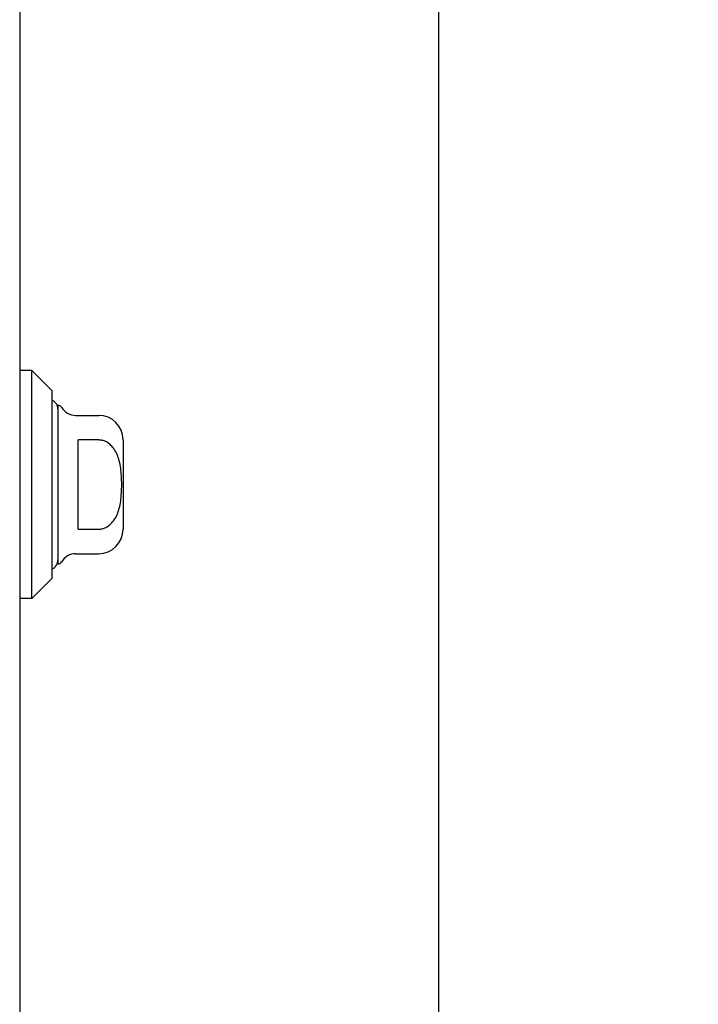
# Model space of a CAD drawing. Header units: inches. Extents: x 0 to 136, y 0 to 88.
# Tile 14 of 63: x 22.15 to 25.43, y 50.87 to 55.63. Entities that reach past the tile are written whole.
import ezdxf

# ---------------------------------------------------------------- set-up
doc = ezdxf.new("R2010")
doc.units = ezdxf.units.IN
doc.header["$LTSCALE"] = 7.48
doc.header["$MEASUREMENT"] = 0
doc.layers.get('0').update_dxf_attribs({"linetype": 'CONTINUOUS'})
doc.layers.add('DIMENSIONS', color=7, linetype='CONTINUOUS')
doc.layers.add('DOOR_ASSEMBLY', color=7, linetype='CONTINUOUS')
doc.styles.get("Standard").update_dxf_attribs({"font": 'arial.ttf'})
doc.dimstyles.new('DIMSTYLE_1', dxfattribs={"dimtxt": 0.6, "dimasz": 0.8, "dimexe": 0.09, "dimexo": 0.07, "dimgap": 0.0375, "dimtad": 0, "dimtih": 1, "dimtoh": 1, "dimzin": 4, "dimdsep": 46, "dimtxsty": 'Standard', "dimblk": '_FILLED', "dimblk1": '_FILLED', "dimblk2": '_FILLED', "dimcen": 0.09, "dimadec": 3, "dimazin": 1, "dimtfac": 1, "dimtdec": 3, "dimtofl": 0, "dimtmove": 0, "dimatfit": 3, "dimldrblk": '_FILLED', "dimfxl": 0, "dimtolj": 1, "dimtzin": 4, "dimarcsym": 0})

# ---------------------------------------------------------------- blocks, each defined once
blk = doc.blocks.new('_FILLED')
at = {"color": 0, "linetype": 'ByBlock'}
blk.add_solid([(0, 0), (-1, 0.2), (-1, -0.2)], dxfattribs=at)
blk = doc.blocks.new('*D10')
at = {"layer": 'DIMENSIONS', "color": 2, "linetype": 'Continuous'}
for p, q in [((22.5726, 58.3826), (24.893, 58.3826)), ((24.173, 58.3826), (24.173, 44.4386)), ((24.173, 28.6326), (24.173, 42.3386)), ((22.5726, 28.6326), (24.893, 28.6326))]:
    blk.add_line(p, q, dxfattribs=at)
at = {"layer": 'DIMENSIONS', "color": 2, "linetype": 'Continuous', "xscale": 0.8, "yscale": 0.8, "zscale": 0.8}
for p, rotation in [((24.173, 58.3826), 90), ((24.173, 28.6326), 270)]:
    blk.add_blockref('_FILLED', p, dxfattribs=dict(at, rotation=rotation))
at = {"layer": 'DIMENSIONS', "color": 2, "linetype": 'Continuous', "insert": (24.173, 44.1386), "char_height": 0.6, "width": 2.511524, "attachment_point": 2, "line_spacing_factor": 0.9}
blk.add_mtext('29.75\\PDOOR', dxfattribs=at)

msp = doc.modelspace()

# ---------------------------------------------------------------- linework, layer by layer
at = {"layer": 'DOOR_ASSEMBLY', "color": 3, "linetype": 'Continuous'}
msp.add_line((22.1476, 58.2476), (22.1476, 28.7676), dxfattribs=at)
at = {"layer": 'DOOR_ASSEMBLY', "color": 7, "linetype": 'Continuous'}
for p, q in [((22.2067, 53.9338), (22.1476, 53.9338)), ((22.2067, 52.8314), (22.2067, 53.9338)), ((22.3051, 53.8354), (22.2067, 53.9338)), ((22.3051, 52.9299), (22.3051, 53.8354)), ((22.3326, 53.7665), (22.3326, 52.9988)), ((22.4179, 53.7173), (22.5295, 53.7173)), ((22.4311, 53.167), (22.4311, 53.5983)), ((22.5295, 53.5983), (22.4311, 53.5983)), ((22.6476, 53.5992), (22.6476, 53.1661)), ((22.4311, 53.167), (22.5295, 53.167)), ((22.4179, 53.048), (22.5295, 53.048)), ((22.3051, 52.9299), (22.2067, 52.8314)), ((22.2067, 52.8314), (22.1476, 52.8314))]:
    msp.add_line(p, q, dxfattribs=at)
msp.add_lwpolyline([(22.5295, 53.167), (22.5338, 53.1671), (22.5382, 53.1675), (22.5425, 53.1681), (22.5468, 53.169), (22.5512, 53.1701), (22.5555, 53.1715), (22.5598, 53.1732), (22.564, 53.1751), (22.5683, 53.1773), (22.5725, 53.1798), (22.5767, 53.1826), (22.5808, 53.1857), (22.5849, 53.1891), (22.589, 53.1929), (22.593, 53.197), (22.5969, 53.2015), (22.6008, 53.2064), (22.6046, 53.2117), (22.6082, 53.2175), (22.6118, 53.2237), (22.6152, 53.2303), (22.6184, 53.2372), (22.6213, 53.2445), (22.6241, 53.2522), (22.6266, 53.2601), (22.6289, 53.2682), (22.631, 53.2766), (22.6328, 53.2853), (22.6344, 53.2942), (22.6358, 53.3033), (22.6371, 53.3127), (22.6381, 53.3222), (22.639, 53.332), (22.6397, 53.3419), (22.6402, 53.3519), (22.6405, 53.362), (22.6408, 53.3722), (22.6408, 53.3824), (22.6408, 53.3927), (22.6406, 53.4029), (22.6402, 53.413), (22.6397, 53.423), (22.639, 53.4329), (22.6381, 53.4426), (22.6371, 53.4522), (22.6359, 53.4616), (22.6345, 53.4707), (22.6329, 53.4796), (22.631, 53.4882), (22.629, 53.4967), (22.6267, 53.5048), (22.6242, 53.5128), (22.6214, 53.5205), (22.6184, 53.5278), (22.6152, 53.5349), (22.6118, 53.5415), (22.6083, 53.5477), (22.6046, 53.5535), (22.6008, 53.5588), (22.5969, 53.5637), (22.593, 53.5682), (22.589, 53.5723), (22.5849, 53.5761), (22.5808, 53.5795), (22.5767, 53.5826), (22.5725, 53.5854), (22.5683, 53.5879), (22.564, 53.5901), (22.5598, 53.5921), (22.5555, 53.5937), (22.5512, 53.5951), (22.5468, 53.5963), (22.5425, 53.5971), (22.5382, 53.5978), (22.5338, 53.5981), (22.5295, 53.5983)], dxfattribs=at)
for centre, radius, start, end in [((22.2834, 53.7468), 0.0492, 0, 63.8851), ((22.3327, 53.7468), 0.0197, 30, 90.1146), ((22.4179, 53.796), 0.0787, 210, 270), ((22.5295, 53.5992), 0.1181, 0, 90), ((22.5295, 53.1661), 0.1181, 270, 360), ((22.2834, 53.0184), 0.0492, 296.1149, 360), ((22.4179, 52.9692), 0.0787, 90, 150), ((22.3327, 53.0184), 0.0197, 269.8854, 330)]:
    msp.add_arc(centre, radius, start, end, dxfattribs=at)

# ---------------------------------------------------------------- dimensions: what is measured, and where the dimension line sits
at = {"layer": 'DIMENSIONS', "color": 2, "linetype": 'Continuous'}
dim = msp.add_linear_dim(base=(24.173, 28.6326), p1=(22.5026, 58.3826), p2=(22.5026, 28.6326), angle=270, text='<>\\PDOOR', dimstyle='DIMSTYLE_1', dxfattribs=at)
dim.commit()
dim.dimension.update_dxf_attribs({"geometry": '*D10', "text_midpoint": (24.173, 43.3886), "dimtype": 160})

doc.saveas('drawing.dxf')
